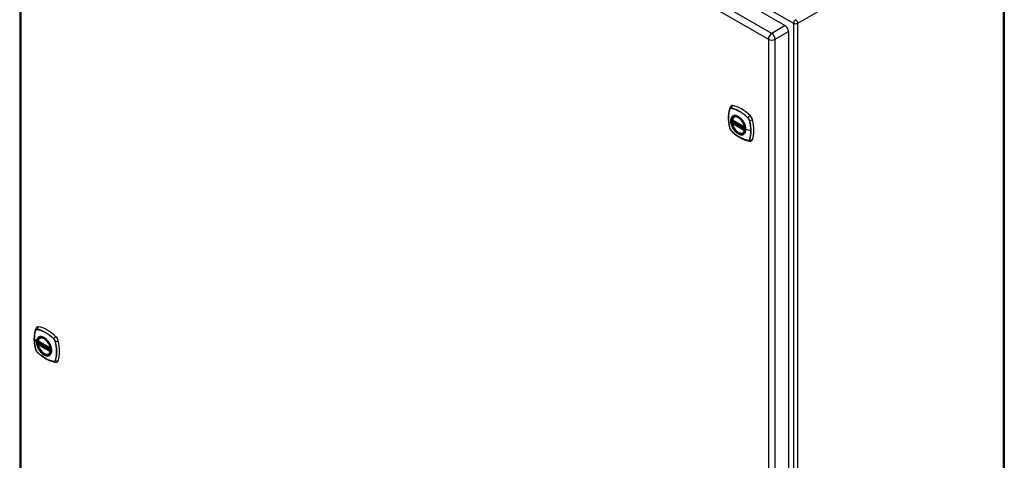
# Model space of a CAD drawing. Header units: inches. Extents: x 12 to 235, y 17 to 143.
# Tile 22 of 25: x 202 to 235, y 95 to 109. Entities that reach past the tile are written whole.
import ezdxf

# ---------------------------------------------------------------- set-up
doc = ezdxf.new("R2010")
doc.units = ezdxf.units.IN
doc.header["$MEASUREMENT"] = 0
doc.layers.add('Visible Edges(ANSI)', color=7, linetype='Continuous', lineweight=25)
doc.layers.add('Visible Tangent Edges(ANSI)', color=7, linetype='Continuous', lineweight=25)

msp = doc.modelspace()

# ---------------------------------------------------------------- linework, layer by layer
at = {"layer": 'Visible Edges(ANSI)'}
for p, q in [((202.839, 123.759), (228.009, 109.227)), ((202.226, 123.367), (202.226, 74.801)), ((235.392, 113.348), (235.392, 64.52)), ((228.123, 109.03), (228.123, 60.464)), ((226.285, 106.155), (226.296, 106.161)), ((226.229, 106.051), (226.643, 105.812)), ((226.229, 105.955), (226.243, 105.963)), ((226.249, 105.975), (226.248, 105.977)), ((226.254, 105.989), (226.295, 106.013)), ((226.598, 105.612), (226.609, 105.619)), ((202.845, 98.608), (203.259, 98.369)), ((202.845, 98.512), (202.859, 98.52)), ((202.864, 98.532), (202.864, 98.534)), ((202.87, 98.546), (202.911, 98.57)), ((202.901, 98.711), (202.912, 98.717)), ((203.214, 98.169), (203.225, 98.175))]:
    msp.add_line(p, q, dxfattribs=at)
at = {"layer": 'Visible Edges(ANSI)', "flags": 128}
for points in [[(226.192, 106.522), (226.184, 106.515), (226.177, 106.508), (226.165, 106.492), (226.155, 106.476), (226.149, 106.46)], [(226.149, 106.46), (226.137, 106.423), (226.126, 106.385), (226.118, 106.346), (226.111, 106.307), (226.105, 106.266), (226.101, 106.225), (226.099, 106.183), (226.098, 106.14), (226.099, 106.097), (226.101, 106.053), (226.105, 106.008), (226.11, 105.963), (226.117, 105.918), (226.125, 105.872), (226.134, 105.826), (226.145, 105.78)], [(226.223, 106.064), (226.228, 106.079), (226.233, 106.093), (226.239, 106.106), (226.246, 106.118), (226.255, 106.129), (226.264, 106.139), (226.274, 106.147), (226.285, 106.155)], [(226.598, 105.612), (226.587, 105.607), (226.575, 105.602), (226.562, 105.599), (226.549, 105.597), (226.535, 105.597), (226.521, 105.598), (226.507, 105.6), (226.493, 105.603), (226.478, 105.608), (226.463, 105.613), (226.449, 105.62), (226.434, 105.629), (226.419, 105.638), (226.405, 105.648), (226.391, 105.659), (226.376, 105.671), (226.363, 105.684), (226.349, 105.698), (226.336, 105.713), (226.323, 105.728), (226.311, 105.744), (226.3, 105.761), (226.289, 105.778), (226.278, 105.795), (226.269, 105.813), (226.26, 105.832), (226.252, 105.85), (226.244, 105.869), (226.238, 105.887), (226.232, 105.906), (226.227, 105.924), (226.223, 105.943)], [(226.243, 105.963), (226.245, 105.965), (226.248, 105.968), (226.249, 105.972), (226.249, 105.975)], [(226.538, 106.075), (226.557, 106.052), (226.575, 106.029), (226.591, 106.004), (226.607, 105.979), (226.621, 105.953), (226.634, 105.926), (226.645, 105.899), (226.655, 105.871)], [(226.145, 105.78), (226.15, 105.766), (226.155, 105.752), (226.161, 105.738), (226.168, 105.725), (226.176, 105.713), (226.184, 105.701), (226.194, 105.689), (226.204, 105.678)], [(226.204, 105.678), (226.239, 105.646), (226.274, 105.615), (226.309, 105.585), (226.345, 105.556), (226.381, 105.529), (226.418, 105.504), (226.455, 105.48), (226.492, 105.458), (226.529, 105.437), (226.567, 105.418), (226.605, 105.401), (226.643, 105.385), (226.68, 105.371), (226.718, 105.359), (226.756, 105.349), (226.794, 105.341)], [(226.794, 105.341), (226.811, 105.339), (226.83, 105.339), (226.85, 105.342), (226.86, 105.344), (226.87, 105.348)], [(202.765, 99.016), (202.753, 98.98), (202.742, 98.942), (202.734, 98.903), (202.727, 98.863), (202.721, 98.823), (202.717, 98.782), (202.715, 98.739), (202.714, 98.697), (202.715, 98.653), (202.717, 98.609), (202.721, 98.565), (202.726, 98.52), (202.733, 98.475), (202.741, 98.429), (202.75, 98.383), (202.761, 98.337)], [(202.808, 99.079), (202.8, 99.072), (202.793, 99.064), (202.781, 99.049), (202.771, 99.032), (202.765, 99.016)], [(202.839, 98.621), (202.844, 98.635), (202.849, 98.649), (202.855, 98.662), (202.862, 98.675), (202.871, 98.686), (202.88, 98.695), (202.89, 98.704), (202.901, 98.711)], [(202.859, 98.52), (202.861, 98.522), (202.864, 98.525), (202.865, 98.529), (202.864, 98.532)], [(203.154, 98.631), (203.173, 98.609), (203.19, 98.586), (203.207, 98.561), (203.223, 98.535), (203.237, 98.509), (203.25, 98.482), (203.261, 98.455), (203.271, 98.428)], [(202.761, 98.337), (202.766, 98.323), (202.771, 98.309), (202.777, 98.295), (202.784, 98.282), (202.792, 98.27), (202.8, 98.258), (202.81, 98.246), (202.82, 98.235)], [(202.82, 98.235), (202.855, 98.203), (202.89, 98.171), (202.925, 98.142), (202.961, 98.113), (202.997, 98.086), (203.034, 98.061), (203.071, 98.037), (203.108, 98.014), (203.145, 97.994), (203.183, 97.975), (203.221, 97.957), (203.259, 97.942), (203.296, 97.928), (203.334, 97.916), (203.372, 97.906), (203.41, 97.898)], [(203.214, 98.169), (203.203, 98.163), (203.191, 98.159), (203.178, 98.156), (203.165, 98.154), (203.151, 98.154), (203.137, 98.154), (203.123, 98.157), (203.109, 98.16), (203.094, 98.165), (203.079, 98.17), (203.065, 98.177), (203.05, 98.185), (203.035, 98.194), (203.021, 98.205), (203.006, 98.216), (202.992, 98.228), (202.979, 98.241), (202.965, 98.255), (202.952, 98.27), (202.939, 98.285), (202.927, 98.301), (202.916, 98.318), (202.905, 98.335), (202.894, 98.352), (202.885, 98.37), (202.876, 98.388), (202.868, 98.407), (202.86, 98.425), (202.854, 98.444), (202.848, 98.463), (202.843, 98.481), (202.839, 98.5)], [(203.41, 97.898), (203.427, 97.896), (203.446, 97.896), (203.466, 97.899), (203.476, 97.901), (203.486, 97.905)]]:
    msp.add_lwpolyline(points, dxfattribs=at)
at = {"layer": 'Visible Edges(ANSI)'}
for centre, start, end in [((226.235, 106.061), 166.5554, 240), ((226.235, 105.945), 120, 190.611), ((226.26, 105.979), 120, 187.8283), ((226.649, 105.822), 240, 282.6344), ((202.851, 98.618), 166.5554, 240), ((202.851, 98.502), 120, 190.611), ((202.876, 98.536), 120, 187.8283), ((203.265, 98.379), 240, 282.6344)]:
    msp.add_arc(centre, 0.0118, start, end, dxfattribs=at)
for centre, major_axis, start_param, end_param in [((228.009, 109.096), (0.08, -0.139), 0.785398, 2.356194), ((226.289, 106.374), (-0.089, 0.153), 5.825423, 6.381985), ((226.54, 105.377), (-0.64, 1.108), 5.170151, 5.825423), ((226.435, 105.879), (0.157, -0.273), 2.363977, 7.060801), ((226.79, 106.085), (0.089, -0.153), 1.113034, 2.028558), ((226.052, 106.221), (-0.64, 1.108), 3.599355, 4.254627), ((226.79, 105.505), (0.089, -0.153), 6.184386, 6.740947), ((202.905, 98.931), (-0.089, 0.153), 5.825423, 6.381985), ((203.156, 97.934), (-0.64, 1.108), 5.170151, 5.825423), ((203.051, 98.436), (0.157, -0.273), 2.363977, 7.060801), ((203.406, 98.642), (0.089, -0.153), 1.113034, 2.028558), ((202.668, 98.778), (-0.64, 1.108), 3.599355, 4.254627), ((203.406, 98.062), (0.089, -0.153), 6.184386, 6.740947)]:
    msp.add_ellipse(centre, major_axis=major_axis, ratio=0.57735, start_param=start_param, end_param=end_param, dxfattribs=at)
for centre, major_axis in [((226.431, 105.877), (-0.16, 0.277)), ((203.047, 98.434), (0.16, -0.277))]:
    msp.add_ellipse(centre, major_axis=major_axis, ratio=0.57735, dxfattribs=at)
at = {"layer": 'Visible Tangent Edges(ANSI)'}
for p, q in [((202.976, 123.922), (228.292, 109.306)), ((227.558, 108.967), (202.387, 123.499)), ((202.274, 123.301), (227.444, 108.769)), ((202.274, 74.735), (202.274, 123.301)), ((228.432, 109.306), (235.363, 113.308)), ((235.363, 64.48), (235.363, 113.308)), ((228.009, 109.227), (227.558, 108.967)), ((228.292, 109.306), (228.292, 60.478)), ((228.432, 60.478), (228.432, 109.306)), ((227.671, 108.769), (228.123, 109.03)), ((227.444, 108.769), (227.444, 60.203)), ((227.671, 60.203), (227.671, 108.769)), ((226.149, 106.415), (226.149, 106.415)), ((226.201, 106.445), (226.201, 106.445)), ((226.64, 105.817), (226.227, 106.056)), ((226.227, 105.94), (226.64, 105.701)), ((226.235, 105.955), (226.246, 105.961)), ((226.649, 105.716), (226.235, 105.955)), ((226.246, 105.961), (226.656, 105.725)), ((226.657, 105.741), (226.255, 105.974)), ((226.26, 105.989), (226.298, 106.011)), ((226.657, 105.759), (226.26, 105.989)), ((226.755, 106.125), (226.756, 106.124)), ((226.807, 106.035), (226.807, 106.034)), ((226.149, 105.774), (226.149, 105.774)), ((226.201, 105.684), (226.201, 105.685)), ((226.656, 105.72), (226.649, 105.716)), ((226.853, 105.688), (226.683, 105.731)), ((226.756, 105.364), (226.755, 105.364)), ((226.807, 105.394), (226.807, 105.394)), ((202.765, 98.971), (202.765, 98.972)), ((202.817, 99.002), (202.817, 99.001)), ((202.719, 98.678), (202.794, 98.579)), ((203.256, 98.374), (202.843, 98.613)), ((202.851, 98.511), (202.862, 98.518)), ((203.265, 98.273), (202.851, 98.511)), ((202.862, 98.518), (203.272, 98.281)), ((203.273, 98.298), (202.87, 98.531)), ((202.876, 98.545), (202.914, 98.568)), ((203.273, 98.316), (202.876, 98.545)), ((203.371, 98.681), (203.372, 98.681)), ((203.423, 98.592), (203.423, 98.591)), ((202.765, 98.331), (202.765, 98.331)), ((202.817, 98.241), (202.817, 98.241)), ((202.843, 98.497), (203.256, 98.258)), ((203.272, 98.276), (203.265, 98.273)), ((203.372, 97.921), (203.371, 97.921)), ((203.423, 97.951), (203.423, 97.951))]:
    msp.add_line(p, q, dxfattribs=at)
at = {"layer": 'Visible Tangent Edges(ANSI)', "flags": 128}
for points in [[(226.148, 106.417), (226.141, 106.395), (226.134, 106.373), (226.128, 106.35), (226.123, 106.326), (226.118, 106.302), (226.114, 106.278), (226.11, 106.253), (226.107, 106.227), (226.105, 106.201), (226.104, 106.175), (226.103, 106.148), (226.102, 106.121), (226.103, 106.094), (226.104, 106.066), (226.105, 106.038), (226.107, 106.01), (226.11, 105.981), (226.114, 105.952), (226.118, 105.923), (226.123, 105.894), (226.128, 105.864), (226.134, 105.835), (226.141, 105.805), (226.148, 105.775)], [(226.149, 105.774), (226.142, 105.804), (226.135, 105.834), (226.129, 105.864), (226.123, 105.893), (226.119, 105.923), (226.114, 105.952), (226.111, 105.981), (226.108, 106.009), (226.106, 106.038), (226.104, 106.066), (226.103, 106.093), (226.103, 106.121), (226.103, 106.147), (226.104, 106.174), (226.106, 106.2), (226.108, 106.226), (226.111, 106.251), (226.114, 106.276), (226.119, 106.301), (226.123, 106.325), (226.129, 106.348), (226.135, 106.371), (226.142, 106.393), (226.149, 106.415)], [(226.201, 106.447), (226.198, 106.448), (226.195, 106.448), (226.192, 106.448), (226.189, 106.448), (226.186, 106.448), (226.183, 106.448), (226.181, 106.447), (226.178, 106.447), (226.175, 106.446), (226.173, 106.445), (226.171, 106.444), (226.168, 106.443), (226.166, 106.441), (226.164, 106.44), (226.162, 106.438), (226.16, 106.436), (226.158, 106.434), (226.156, 106.432), (226.155, 106.43), (226.153, 106.427), (226.152, 106.425), (226.15, 106.422), (226.149, 106.42), (226.148, 106.417)], [(226.149, 106.415), (226.15, 106.418), (226.151, 106.42), (226.152, 106.423), (226.154, 106.425), (226.155, 106.428), (226.157, 106.43), (226.159, 106.432), (226.161, 106.434), (226.163, 106.436), (226.165, 106.437), (226.167, 106.439), (226.169, 106.44), (226.171, 106.441), (226.173, 106.442), (226.176, 106.443), (226.178, 106.444), (226.181, 106.445), (226.184, 106.445), (226.186, 106.445), (226.189, 106.446), (226.192, 106.446), (226.195, 106.445), (226.198, 106.445), (226.201, 106.445)], [(226.236, 106.175), (226.227, 106.167), (226.219, 106.158), (226.211, 106.148), (226.204, 106.137), (226.198, 106.125), (226.193, 106.113), (226.188, 106.099), (226.185, 106.085), (226.182, 106.07), (226.18, 106.055), (226.178, 106.039), (226.178, 106.022), (226.178, 106.005), (226.18, 105.988), (226.182, 105.97), (226.185, 105.952), (226.188, 105.933), (226.193, 105.915), (226.198, 105.896), (226.204, 105.877), (226.211, 105.858), (226.219, 105.84), (226.227, 105.821), (226.236, 105.803)], [(226.68, 105.733), (226.674, 105.675), (226.657, 105.626), (226.63, 105.589), (226.593, 105.565), (226.549, 105.556), (226.5, 105.561), (226.447, 105.581), (226.394, 105.614), (226.342, 105.66), (226.294, 105.715), (226.253, 105.778), (226.22, 105.845), (226.197, 105.914), (226.184, 105.981), (226.183, 106.044), (226.193, 106.099), (226.214, 106.143), (226.244, 106.176), (226.284, 106.194), (226.33, 106.198), (226.381, 106.187), (226.434, 106.162), (226.488, 106.124), (226.538, 106.075)], [(226.757, 106.126), (226.734, 106.147), (226.712, 106.168), (226.689, 106.188), (226.666, 106.208), (226.643, 106.227), (226.619, 106.245), (226.596, 106.262), (226.572, 106.279), (226.549, 106.295), (226.525, 106.311), (226.502, 106.326), (226.478, 106.339), (226.455, 106.353), (226.431, 106.365), (226.407, 106.377), (226.384, 106.388), (226.361, 106.398), (226.337, 106.407), (226.314, 106.416), (226.291, 106.424), (226.268, 106.431), (226.246, 106.437), (226.223, 106.442), (226.201, 106.447)], [(226.201, 106.445), (226.223, 106.44), (226.246, 106.435), (226.268, 106.429), (226.291, 106.422), (226.314, 106.414), (226.337, 106.406), (226.36, 106.396), (226.384, 106.386), (226.407, 106.375), (226.431, 106.364), (226.454, 106.351), (226.478, 106.338), (226.501, 106.324), (226.525, 106.31), (226.548, 106.294), (226.572, 106.278), (226.595, 106.261), (226.618, 106.243), (226.642, 106.225), (226.665, 106.206), (226.688, 106.187), (226.71, 106.167), (226.733, 106.146), (226.755, 106.125)], [(226.269, 106.194), (226.268, 106.193), (226.266, 106.193), (226.265, 106.192), (226.263, 106.191), (226.262, 106.191), (226.26, 106.19), (226.259, 106.189), (226.257, 106.189), (226.256, 106.188), (226.254, 106.187), (226.253, 106.186), (226.252, 106.185), (226.25, 106.185), (226.249, 106.184), (226.248, 106.183), (226.246, 106.182), (226.245, 106.181), (226.244, 106.18), (226.242, 106.179), (226.241, 106.178), (226.24, 106.178), (226.238, 106.177), (226.237, 106.176), (226.236, 106.175)], [(226.591, 106.008), (226.58, 106.025), (226.568, 106.041), (226.555, 106.057), (226.542, 106.073), (226.529, 106.087), (226.516, 106.101), (226.502, 106.115), (226.488, 106.127), (226.474, 106.139), (226.459, 106.149), (226.445, 106.159), (226.43, 106.168), (226.416, 106.176), (226.401, 106.183), (226.387, 106.189), (226.372, 106.194), (226.358, 106.198), (226.344, 106.2), (226.331, 106.202), (226.318, 106.202), (226.305, 106.202), (226.292, 106.2), (226.281, 106.198), (226.269, 106.194)], [(226.236, 105.803), (226.237, 105.8), (226.238, 105.798), (226.24, 105.796), (226.241, 105.793), (226.242, 105.791), (226.244, 105.788), (226.245, 105.786), (226.246, 105.783), (226.248, 105.781), (226.249, 105.779), (226.25, 105.776), (226.252, 105.774), (226.253, 105.771), (226.254, 105.769), (226.256, 105.767), (226.257, 105.764), (226.259, 105.762), (226.26, 105.759), (226.262, 105.757), (226.263, 105.755), (226.265, 105.752), (226.266, 105.75), (226.268, 105.748), (226.269, 105.745)], [(226.243, 105.963), (226.243, 105.963), (226.243, 105.963), (226.243, 105.963), (226.243, 105.963), (226.243, 105.963), (226.243, 105.963), (226.243, 105.963), (226.243, 105.963), (226.243, 105.963), (226.243, 105.963), (226.243, 105.963), (226.243, 105.963), (226.243, 105.963), (226.243, 105.963), (226.243, 105.963), (226.243, 105.963), (226.243, 105.963), (226.243, 105.963), (226.243, 105.963), (226.243, 105.963), (226.243, 105.963), (226.243, 105.963), (226.243, 105.963), (226.243, 105.963)], [(226.243, 105.963), (226.243, 105.963), (226.243, 105.963), (226.243, 105.963), (226.243, 105.963), (226.243, 105.963), (226.243, 105.963), (226.243, 105.963), (226.243, 105.963), (226.243, 105.963), (226.243, 105.963), (226.243, 105.963), (226.243, 105.963), (226.243, 105.963), (226.243, 105.962), (226.243, 105.962), (226.243, 105.962), (226.244, 105.962), (226.244, 105.962), (226.244, 105.962), (226.244, 105.962), (226.244, 105.962), (226.244, 105.962), (226.245, 105.962), (226.245, 105.962)], [(226.245, 105.962), (226.245, 105.962), (226.245, 105.962), (226.245, 105.962), (226.245, 105.962), (226.245, 105.962), (226.245, 105.962), (226.245, 105.962), (226.245, 105.962), (226.245, 105.962), (226.245, 105.962), (226.245, 105.962), (226.246, 105.962), (226.246, 105.962), (226.246, 105.962), (226.246, 105.962), (226.246, 105.961), (226.246, 105.961), (226.246, 105.961), (226.246, 105.961), (226.246, 105.961), (226.246, 105.961), (226.246, 105.961), (226.246, 105.961), (226.246, 105.961)], [(226.249, 105.976), (226.249, 105.976), (226.249, 105.976), (226.249, 105.976), (226.248, 105.976), (226.248, 105.976), (226.248, 105.976), (226.248, 105.976), (226.248, 105.976), (226.248, 105.976), (226.248, 105.976), (226.248, 105.976), (226.248, 105.976), (226.248, 105.976), (226.248, 105.975), (226.248, 105.975), (226.248, 105.975), (226.248, 105.975), (226.248, 105.975), (226.248, 105.975), (226.248, 105.975), (226.248, 105.975), (226.248, 105.975), (226.248, 105.975), (226.249, 105.975)], [(226.252, 105.976), (226.251, 105.976), (226.251, 105.976), (226.251, 105.976), (226.251, 105.976), (226.251, 105.976), (226.251, 105.976), (226.25, 105.976), (226.25, 105.976), (226.25, 105.976), (226.25, 105.976), (226.25, 105.976), (226.25, 105.976), (226.249, 105.976), (226.249, 105.976), (226.249, 105.976), (226.249, 105.976), (226.249, 105.976), (226.249, 105.976), (226.249, 105.976), (226.249, 105.976), (226.249, 105.976), (226.249, 105.976), (226.249, 105.976), (226.249, 105.976)], [(226.255, 105.974), (226.254, 105.974), (226.254, 105.974), (226.254, 105.974), (226.254, 105.974), (226.254, 105.974), (226.254, 105.974), (226.254, 105.975), (226.254, 105.975), (226.253, 105.975), (226.253, 105.975), (226.253, 105.975), (226.253, 105.975), (226.253, 105.975), (226.253, 105.975), (226.253, 105.975), (226.253, 105.975), (226.252, 105.975), (226.252, 105.975), (226.252, 105.975), (226.252, 105.975), (226.252, 105.975), (226.252, 105.975), (226.252, 105.976), (226.252, 105.976)], [(226.624, 105.95), (226.623, 105.953), (226.622, 105.955), (226.62, 105.958), (226.619, 105.96), (226.618, 105.963), (226.616, 105.965), (226.615, 105.968), (226.614, 105.97), (226.612, 105.972), (226.611, 105.975), (226.61, 105.977), (226.608, 105.98), (226.607, 105.982), (226.606, 105.984), (226.604, 105.987), (226.603, 105.989), (226.601, 105.992), (226.6, 105.994), (226.598, 105.996), (226.597, 105.999), (226.595, 106.001), (226.594, 106.003), (226.592, 106.006), (226.591, 106.008)], [(226.683, 105.731), (226.683, 105.74), (226.682, 105.748), (226.682, 105.757), (226.681, 105.766), (226.68, 105.774), (226.679, 105.783), (226.677, 105.793), (226.676, 105.802), (226.674, 105.811), (226.672, 105.82), (226.67, 105.829), (226.668, 105.839), (226.665, 105.848), (226.662, 105.857), (226.659, 105.867), (226.656, 105.876), (226.653, 105.885), (226.649, 105.895), (226.645, 105.904), (226.641, 105.913), (226.637, 105.923), (226.633, 105.932), (226.629, 105.941), (226.624, 105.95)], [(226.655, 105.871), (226.657, 105.865), (226.659, 105.859), (226.661, 105.853), (226.663, 105.847), (226.664, 105.841), (226.666, 105.836), (226.667, 105.83), (226.669, 105.824), (226.67, 105.818), (226.671, 105.812), (226.673, 105.806), (226.674, 105.8), (226.675, 105.795), (226.675, 105.789), (226.676, 105.783), (226.677, 105.777), (226.678, 105.772), (226.678, 105.766), (226.679, 105.761), (226.679, 105.755), (226.679, 105.75), (226.68, 105.744), (226.68, 105.739), (226.68, 105.733)], [(226.756, 106.124), (226.759, 106.121), (226.761, 106.118), (226.764, 106.115), (226.767, 106.112), (226.77, 106.108), (226.773, 106.105), (226.775, 106.102), (226.778, 106.098), (226.78, 106.094), (226.783, 106.091), (226.785, 106.087), (226.787, 106.083), (226.79, 106.079), (226.792, 106.075), (226.794, 106.071), (226.796, 106.067), (226.797, 106.063), (226.799, 106.059), (226.801, 106.055), (226.802, 106.051), (226.804, 106.047), (226.805, 106.043), (226.806, 106.039), (226.807, 106.035)], [(226.809, 106.035), (226.808, 106.039), (226.807, 106.043), (226.806, 106.047), (226.804, 106.051), (226.803, 106.056), (226.801, 106.06), (226.799, 106.064), (226.798, 106.068), (226.796, 106.072), (226.794, 106.076), (226.791, 106.08), (226.789, 106.084), (226.787, 106.088), (226.785, 106.092), (226.782, 106.096), (226.779, 106.099), (226.777, 106.103), (226.774, 106.107), (226.771, 106.11), (226.769, 106.113), (226.766, 106.117), (226.763, 106.12), (226.76, 106.123), (226.757, 106.126)], [(226.807, 106.034), (226.811, 106.019), (226.815, 106.004), (226.818, 105.989), (226.821, 105.975), (226.824, 105.96), (226.827, 105.945), (226.83, 105.93), (226.833, 105.915), (226.835, 105.901), (226.838, 105.886), (226.84, 105.871), (226.842, 105.857), (226.844, 105.842), (226.845, 105.828), (226.847, 105.813), (226.848, 105.799), (226.849, 105.785), (226.851, 105.771), (226.851, 105.757), (226.852, 105.743), (226.853, 105.729), (226.853, 105.715), (226.853, 105.701), (226.853, 105.688)], [(226.809, 105.393), (226.817, 105.415), (226.823, 105.437), (226.829, 105.46), (226.835, 105.483), (226.839, 105.507), (226.843, 105.532), (226.847, 105.557), (226.85, 105.582), (226.852, 105.608), (226.854, 105.634), (226.855, 105.661), (226.855, 105.688), (226.855, 105.715), (226.854, 105.743), (226.852, 105.771), (226.85, 105.799), (226.847, 105.828), (226.843, 105.857), (226.839, 105.886), (226.834, 105.916), (226.829, 105.945), (226.823, 105.975), (226.817, 106.005), (226.809, 106.035)], [(226.148, 105.775), (226.149, 105.771), (226.15, 105.766), (226.152, 105.762), (226.153, 105.758), (226.155, 105.754), (226.156, 105.75), (226.158, 105.746), (226.16, 105.742), (226.162, 105.738), (226.164, 105.734), (226.166, 105.73), (226.168, 105.726), (226.171, 105.722), (226.173, 105.718), (226.175, 105.714), (226.178, 105.71), (226.181, 105.707), (226.183, 105.703), (226.186, 105.7), (226.189, 105.696), (226.192, 105.693), (226.195, 105.69), (226.198, 105.686), (226.201, 105.683)], [(226.201, 105.685), (226.198, 105.687), (226.195, 105.691), (226.192, 105.694), (226.189, 105.697), (226.186, 105.7), (226.184, 105.704), (226.181, 105.707), (226.178, 105.711), (226.176, 105.715), (226.173, 105.718), (226.171, 105.722), (226.169, 105.726), (226.167, 105.73), (226.165, 105.734), (226.163, 105.738), (226.161, 105.742), (226.159, 105.746), (226.157, 105.75), (226.155, 105.754), (226.154, 105.758), (226.152, 105.762), (226.151, 105.766), (226.15, 105.77), (226.149, 105.774)], [(226.755, 105.364), (226.733, 105.369), (226.71, 105.374), (226.688, 105.38), (226.665, 105.387), (226.642, 105.395), (226.619, 105.403), (226.596, 105.412), (226.572, 105.423), (226.549, 105.433), (226.526, 105.445), (226.502, 105.458), (226.479, 105.471), (226.455, 105.485), (226.432, 105.499), (226.408, 105.515), (226.385, 105.531), (226.361, 105.548), (226.338, 105.565), (226.315, 105.584), (226.291, 105.602), (226.269, 105.622), (226.246, 105.642), (226.223, 105.663), (226.201, 105.684)], [(226.201, 105.683), (226.223, 105.662), (226.246, 105.641), (226.269, 105.621), (226.292, 105.602), (226.315, 105.583), (226.338, 105.565), (226.361, 105.547), (226.385, 105.53), (226.408, 105.514), (226.432, 105.499), (226.456, 105.484), (226.479, 105.47), (226.503, 105.457), (226.526, 105.444), (226.55, 105.433), (226.573, 105.422), (226.596, 105.411), (226.62, 105.402), (226.643, 105.393), (226.666, 105.386), (226.689, 105.379), (226.712, 105.372), (226.734, 105.367), (226.757, 105.363)], [(226.269, 105.745), (226.281, 105.728), (226.293, 105.712), (226.305, 105.696), (226.318, 105.681), (226.331, 105.666), (226.345, 105.652), (226.359, 105.639), (226.373, 105.626), (226.387, 105.615), (226.401, 105.604), (226.416, 105.594), (226.43, 105.585), (226.445, 105.577), (226.459, 105.571), (226.474, 105.565), (226.488, 105.56), (226.502, 105.556), (226.516, 105.553), (226.529, 105.552), (226.543, 105.551), (226.555, 105.552), (226.568, 105.553), (226.58, 105.556), (226.591, 105.56)], [(226.591, 105.56), (226.592, 105.56), (226.594, 105.561), (226.595, 105.561), (226.597, 105.562), (226.598, 105.563), (226.6, 105.563), (226.601, 105.564), (226.603, 105.565), (226.604, 105.565), (226.605, 105.566), (226.607, 105.567), (226.608, 105.568), (226.61, 105.569), (226.611, 105.569), (226.612, 105.57), (226.614, 105.571), (226.615, 105.572), (226.616, 105.573), (226.618, 105.574), (226.619, 105.575), (226.62, 105.576), (226.622, 105.577), (226.623, 105.578), (226.624, 105.579)], [(226.624, 105.579), (226.629, 105.583), (226.633, 105.587), (226.637, 105.591), (226.642, 105.596), (226.645, 105.601), (226.649, 105.606), (226.653, 105.611), (226.656, 105.617), (226.659, 105.622), (226.662, 105.628), (226.665, 105.635), (226.668, 105.641), (226.67, 105.647), (226.672, 105.654), (226.674, 105.661), (226.676, 105.668), (226.677, 105.676), (226.679, 105.683), (226.68, 105.691), (226.681, 105.699), (226.682, 105.707), (226.682, 105.715), (226.683, 105.723), (226.683, 105.731)], [(226.853, 105.688), (226.853, 105.674), (226.853, 105.661), (226.853, 105.648), (226.852, 105.634), (226.851, 105.621), (226.851, 105.608), (226.85, 105.595), (226.848, 105.582), (226.847, 105.57), (226.845, 105.557), (226.844, 105.545), (226.842, 105.532), (226.84, 105.52), (226.838, 105.508), (226.835, 105.496), (226.833, 105.484), (226.83, 105.472), (226.827, 105.461), (226.824, 105.449), (226.821, 105.438), (226.818, 105.427), (226.815, 105.416), (226.811, 105.405), (226.807, 105.394)], [(226.807, 105.394), (226.806, 105.391), (226.805, 105.388), (226.804, 105.386), (226.802, 105.383), (226.801, 105.381), (226.799, 105.379), (226.797, 105.377), (226.796, 105.375), (226.794, 105.373), (226.792, 105.372), (226.79, 105.37), (226.787, 105.369), (226.785, 105.368), (226.783, 105.366), (226.78, 105.366), (226.778, 105.365), (226.775, 105.364), (226.773, 105.364), (226.77, 105.363), (226.767, 105.363), (226.764, 105.363), (226.761, 105.363), (226.759, 105.364), (226.756, 105.364)], [(226.757, 105.363), (226.76, 105.362), (226.763, 105.362), (226.766, 105.362), (226.769, 105.361), (226.771, 105.362), (226.774, 105.362), (226.777, 105.362), (226.779, 105.363), (226.782, 105.364), (226.785, 105.365), (226.787, 105.366), (226.789, 105.367), (226.791, 105.368), (226.794, 105.37), (226.796, 105.372), (226.798, 105.373), (226.799, 105.375), (226.801, 105.378), (226.803, 105.38), (226.804, 105.382), (226.806, 105.385), (226.807, 105.387), (226.808, 105.39), (226.809, 105.393)], [(202.764, 98.973), (202.757, 98.952), (202.75, 98.929), (202.744, 98.907), (202.739, 98.883), (202.734, 98.859), (202.73, 98.835), (202.726, 98.81), (202.723, 98.784), (202.721, 98.758), (202.72, 98.732), (202.719, 98.705), (202.718, 98.678), (202.719, 98.651), (202.72, 98.623), (202.721, 98.595), (202.723, 98.567), (202.726, 98.538), (202.73, 98.509), (202.734, 98.48), (202.739, 98.451), (202.744, 98.421), (202.75, 98.391), (202.757, 98.362), (202.764, 98.332)], [(202.719, 98.678), (202.719, 98.691), (202.719, 98.705), (202.719, 98.718), (202.72, 98.731), (202.721, 98.745), (202.722, 98.758), (202.723, 98.77), (202.724, 98.783), (202.725, 98.796), (202.727, 98.809), (202.728, 98.821), (202.73, 98.833), (202.732, 98.846), (202.735, 98.858), (202.737, 98.87), (202.739, 98.882), (202.742, 98.893), (202.745, 98.905), (202.748, 98.916), (202.751, 98.928), (202.754, 98.939), (202.758, 98.95), (202.761, 98.961), (202.765, 98.971)], [(202.817, 99.004), (202.814, 99.004), (202.811, 99.005), (202.808, 99.005), (202.805, 99.005), (202.802, 99.005), (202.799, 99.004), (202.797, 99.004), (202.794, 99.003), (202.791, 99.003), (202.789, 99.002), (202.787, 99.001), (202.784, 98.999), (202.782, 98.998), (202.78, 98.996), (202.778, 98.995), (202.776, 98.993), (202.774, 98.991), (202.772, 98.989), (202.771, 98.987), (202.769, 98.984), (202.768, 98.982), (202.766, 98.979), (202.765, 98.976), (202.764, 98.973)], [(202.765, 98.972), (202.766, 98.974), (202.767, 98.977), (202.768, 98.98), (202.77, 98.982), (202.771, 98.984), (202.773, 98.987), (202.775, 98.989), (202.777, 98.991), (202.778, 98.992), (202.78, 98.994), (202.783, 98.996), (202.785, 98.997), (202.787, 98.998), (202.789, 98.999), (202.792, 99), (202.794, 99.001), (202.797, 99.001), (202.8, 99.002), (202.802, 99.002), (202.805, 99.002), (202.808, 99.002), (202.811, 99.002), (202.814, 99.002), (202.817, 99.002)], [(203.373, 98.683), (203.35, 98.704), (203.328, 98.725), (203.305, 98.745), (203.282, 98.765), (203.258, 98.783), (203.235, 98.802), (203.212, 98.819), (203.188, 98.836), (203.165, 98.852), (203.141, 98.868), (203.118, 98.882), (203.094, 98.896), (203.07, 98.909), (203.047, 98.922), (203.023, 98.934), (203, 98.945), (202.977, 98.955), (202.953, 98.964), (202.93, 98.973), (202.907, 98.981), (202.884, 98.988), (202.862, 98.994), (202.839, 98.999), (202.817, 99.004)], [(202.817, 99.001), (202.839, 98.997), (202.862, 98.992), (202.884, 98.986), (202.907, 98.979), (202.93, 98.971), (202.953, 98.962), (202.976, 98.953), (203, 98.943), (203.023, 98.932), (203.047, 98.921), (203.07, 98.908), (203.094, 98.895), (203.117, 98.881), (203.141, 98.866), (203.164, 98.851), (203.188, 98.835), (203.211, 98.818), (203.234, 98.8), (203.258, 98.782), (203.281, 98.763), (203.304, 98.744), (203.326, 98.723), (203.349, 98.703), (203.371, 98.681)], [(202.765, 98.331), (202.761, 98.346), (202.757, 98.361), (202.754, 98.376), (202.751, 98.391), (202.748, 98.406), (202.745, 98.421), (202.742, 98.436), (202.739, 98.45), (202.737, 98.465), (202.735, 98.48), (202.732, 98.494), (202.73, 98.509), (202.729, 98.523), (202.727, 98.538), (202.725, 98.552), (202.724, 98.566), (202.723, 98.581), (202.722, 98.595), (202.721, 98.609), (202.72, 98.623), (202.719, 98.637), (202.719, 98.651), (202.719, 98.664), (202.719, 98.678)], [(202.852, 98.731), (202.847, 98.727), (202.843, 98.723), (202.839, 98.719), (202.835, 98.714), (202.831, 98.709), (202.827, 98.704), (202.824, 98.699), (202.82, 98.694), (202.817, 98.688), (202.814, 98.682), (202.811, 98.676), (202.809, 98.669), (202.806, 98.663), (202.804, 98.656), (202.802, 98.649), (202.801, 98.642), (202.799, 98.635), (202.798, 98.627), (202.797, 98.62), (202.796, 98.612), (202.795, 98.604), (202.794, 98.596), (202.794, 98.588), (202.794, 98.579)], [(202.794, 98.579), (202.794, 98.571), (202.794, 98.562), (202.795, 98.554), (202.796, 98.545), (202.797, 98.536), (202.798, 98.527), (202.799, 98.518), (202.801, 98.509), (202.802, 98.5), (202.804, 98.49), (202.806, 98.481), (202.809, 98.472), (202.811, 98.462), (202.814, 98.453), (202.817, 98.444), (202.82, 98.434), (202.824, 98.425), (202.827, 98.415), (202.831, 98.406), (202.835, 98.397), (202.839, 98.387), (202.843, 98.378), (202.847, 98.369), (202.852, 98.36)], [(202.798, 98.578), (202.799, 98.601), (202.801, 98.624), (202.806, 98.645), (202.812, 98.665), (202.819, 98.682), (202.829, 98.699), (202.839, 98.713), (202.852, 98.726), (202.865, 98.736), (202.88, 98.744), (202.896, 98.75), (202.914, 98.754), (202.932, 98.755), (202.951, 98.755), (202.97, 98.752), (202.991, 98.746), (203.011, 98.739), (203.032, 98.729), (203.053, 98.718), (203.074, 98.704), (203.094, 98.688), (203.115, 98.671), (203.135, 98.652), (203.154, 98.632)], [(203.271, 98.428), (203.285, 98.38), (203.293, 98.333), (203.296, 98.289), (203.293, 98.248), (203.284, 98.211), (203.271, 98.179), (203.252, 98.152), (203.229, 98.132), (203.201, 98.119), (203.171, 98.113), (203.137, 98.114), (203.102, 98.122), (203.065, 98.137), (203.028, 98.158), (202.991, 98.186), (202.955, 98.219), (202.922, 98.257), (202.891, 98.299), (202.864, 98.344), (202.841, 98.391), (202.822, 98.439), (202.809, 98.487), (202.8, 98.533), (202.798, 98.578)], [(202.885, 98.751), (202.884, 98.75), (202.882, 98.749), (202.881, 98.749), (202.879, 98.748), (202.878, 98.747), (202.876, 98.747), (202.875, 98.746), (202.873, 98.745), (202.872, 98.745), (202.87, 98.744), (202.869, 98.743), (202.868, 98.742), (202.866, 98.742), (202.865, 98.741), (202.864, 98.74), (202.862, 98.739), (202.861, 98.738), (202.86, 98.737), (202.858, 98.736), (202.857, 98.735), (202.856, 98.734), (202.854, 98.733), (202.853, 98.732), (202.852, 98.731)], [(202.859, 98.52), (202.859, 98.52), (202.859, 98.52), (202.859, 98.52), (202.859, 98.52), (202.859, 98.52), (202.859, 98.52), (202.859, 98.52), (202.859, 98.52), (202.859, 98.52), (202.859, 98.52), (202.859, 98.52), (202.859, 98.52), (202.859, 98.52), (202.859, 98.52), (202.859, 98.52), (202.859, 98.52), (202.859, 98.52), (202.859, 98.52), (202.859, 98.52), (202.859, 98.52), (202.859, 98.52), (202.859, 98.52), (202.859, 98.52), (202.859, 98.52)], [(202.859, 98.52), (202.859, 98.52), (202.859, 98.52), (202.859, 98.52), (202.859, 98.52), (202.859, 98.52), (202.859, 98.52), (202.859, 98.52), (202.859, 98.52), (202.859, 98.52), (202.859, 98.52), (202.859, 98.519), (202.859, 98.519), (202.859, 98.519), (202.859, 98.519), (202.859, 98.519), (202.859, 98.519), (202.86, 98.519), (202.86, 98.519), (202.86, 98.519), (202.86, 98.519), (202.86, 98.519), (202.86, 98.519), (202.861, 98.519), (202.861, 98.519)], [(202.861, 98.519), (202.861, 98.519), (202.861, 98.519), (202.861, 98.519), (202.861, 98.519), (202.861, 98.519), (202.861, 98.519), (202.861, 98.519), (202.861, 98.519), (202.861, 98.519), (202.861, 98.518), (202.861, 98.518), (202.862, 98.518), (202.862, 98.518), (202.862, 98.518), (202.862, 98.518), (202.862, 98.518), (202.862, 98.518), (202.862, 98.518), (202.862, 98.518), (202.862, 98.518), (202.862, 98.518), (202.862, 98.518), (202.862, 98.518), (202.862, 98.518)], [(202.865, 98.533), (202.865, 98.533), (202.865, 98.533), (202.864, 98.533), (202.864, 98.533), (202.864, 98.533), (202.864, 98.533), (202.864, 98.533), (202.864, 98.533), (202.864, 98.533), (202.864, 98.533), (202.864, 98.532), (202.864, 98.532), (202.864, 98.532), (202.864, 98.532), (202.864, 98.532), (202.864, 98.532), (202.864, 98.532), (202.864, 98.532), (202.864, 98.532), (202.864, 98.532), (202.864, 98.532), (202.864, 98.532), (202.864, 98.532), (202.864, 98.532)], [(202.868, 98.532), (202.867, 98.532), (202.867, 98.533), (202.867, 98.533), (202.867, 98.533), (202.867, 98.533), (202.866, 98.533), (202.866, 98.533), (202.866, 98.533), (202.866, 98.533), (202.866, 98.533), (202.866, 98.533), (202.866, 98.533), (202.865, 98.533), (202.865, 98.533), (202.865, 98.533), (202.865, 98.533), (202.865, 98.533), (202.865, 98.533), (202.865, 98.533), (202.865, 98.533), (202.865, 98.533), (202.865, 98.533), (202.865, 98.533), (202.865, 98.533)], [(202.87, 98.531), (202.87, 98.531), (202.87, 98.531), (202.87, 98.531), (202.87, 98.531), (202.87, 98.531), (202.87, 98.531), (202.87, 98.531), (202.87, 98.531), (202.869, 98.532), (202.869, 98.532), (202.869, 98.532), (202.869, 98.532), (202.869, 98.532), (202.869, 98.532), (202.869, 98.532), (202.869, 98.532), (202.868, 98.532), (202.868, 98.532), (202.868, 98.532), (202.868, 98.532), (202.868, 98.532), (202.868, 98.532), (202.868, 98.532), (202.868, 98.532)], [(203.207, 98.565), (203.196, 98.582), (203.184, 98.598), (203.171, 98.614), (203.158, 98.629), (203.145, 98.644), (203.132, 98.658), (203.118, 98.671), (203.104, 98.684), (203.09, 98.696), (203.075, 98.706), (203.061, 98.716), (203.046, 98.725), (203.032, 98.733), (203.017, 98.74), (203.003, 98.746), (202.988, 98.751), (202.974, 98.754), (202.961, 98.757), (202.947, 98.759), (202.934, 98.759), (202.921, 98.759), (202.908, 98.757), (202.897, 98.754), (202.885, 98.751)], [(203.24, 98.507), (203.239, 98.51), (203.238, 98.512), (203.236, 98.515), (203.235, 98.517), (203.234, 98.519), (203.232, 98.522), (203.231, 98.524), (203.23, 98.527), (203.228, 98.529), (203.227, 98.532), (203.226, 98.534), (203.224, 98.536), (203.223, 98.539), (203.221, 98.541), (203.22, 98.544), (203.219, 98.546), (203.217, 98.548), (203.216, 98.551), (203.214, 98.553), (203.213, 98.555), (203.211, 98.558), (203.21, 98.56), (203.208, 98.562), (203.207, 98.565)], [(203.24, 98.136), (203.249, 98.144), (203.257, 98.153), (203.265, 98.163), (203.272, 98.173), (203.278, 98.185), (203.284, 98.198), (203.288, 98.211), (203.292, 98.225), (203.295, 98.24), (203.297, 98.255), (203.298, 98.271), (203.299, 98.288), (203.298, 98.305), (203.297, 98.323), (203.295, 98.34), (203.292, 98.358), (203.288, 98.377), (203.283, 98.396), (203.278, 98.414), (203.272, 98.433), (203.265, 98.452), (203.257, 98.47), (203.249, 98.489), (203.24, 98.507)], [(203.372, 98.681), (203.374, 98.678), (203.377, 98.675), (203.38, 98.672), (203.383, 98.669), (203.386, 98.665), (203.389, 98.662), (203.391, 98.658), (203.394, 98.655), (203.396, 98.651), (203.399, 98.647), (203.401, 98.644), (203.403, 98.64), (203.405, 98.636), (203.408, 98.632), (203.41, 98.628), (203.412, 98.624), (203.413, 98.62), (203.415, 98.616), (203.417, 98.612), (203.418, 98.608), (203.42, 98.604), (203.421, 98.6), (203.422, 98.596), (203.423, 98.592)], [(203.425, 98.592), (203.424, 98.596), (203.423, 98.6), (203.422, 98.604), (203.42, 98.608), (203.419, 98.612), (203.417, 98.617), (203.415, 98.621), (203.414, 98.625), (203.412, 98.629), (203.41, 98.633), (203.407, 98.637), (203.405, 98.641), (203.403, 98.645), (203.401, 98.649), (203.398, 98.652), (203.395, 98.656), (203.393, 98.66), (203.39, 98.663), (203.387, 98.667), (203.385, 98.67), (203.382, 98.674), (203.379, 98.677), (203.376, 98.68), (203.373, 98.683)], [(203.423, 98.591), (203.431, 98.561), (203.437, 98.531), (203.443, 98.502), (203.449, 98.472), (203.454, 98.443), (203.458, 98.414), (203.461, 98.385), (203.464, 98.356), (203.466, 98.328), (203.468, 98.3), (203.469, 98.272), (203.469, 98.245), (203.469, 98.218), (203.468, 98.192), (203.467, 98.165), (203.464, 98.14), (203.461, 98.114), (203.458, 98.089), (203.454, 98.065), (203.449, 98.041), (203.443, 98.018), (203.437, 97.995), (203.431, 97.973), (203.423, 97.951)], [(203.425, 97.95), (203.433, 97.971), (203.439, 97.994), (203.445, 98.017), (203.451, 98.04), (203.455, 98.064), (203.459, 98.089), (203.463, 98.114), (203.466, 98.139), (203.468, 98.165), (203.47, 98.191), (203.471, 98.218), (203.471, 98.245), (203.47, 98.272), (203.47, 98.3), (203.468, 98.328), (203.466, 98.356), (203.463, 98.385), (203.459, 98.414), (203.455, 98.443), (203.45, 98.472), (203.445, 98.502), (203.439, 98.532), (203.433, 98.562), (203.425, 98.592)], [(202.764, 98.332), (202.765, 98.327), (202.766, 98.323), (202.768, 98.319), (202.769, 98.315), (202.771, 98.311), (202.772, 98.307), (202.774, 98.303), (202.776, 98.298), (202.778, 98.294), (202.78, 98.29), (202.782, 98.286), (202.784, 98.282), (202.787, 98.278), (202.789, 98.275), (202.791, 98.271), (202.794, 98.267), (202.797, 98.263), (202.799, 98.26), (202.802, 98.256), (202.805, 98.253), (202.808, 98.25), (202.811, 98.246), (202.814, 98.243), (202.817, 98.24)], [(202.817, 98.241), (202.814, 98.244), (202.811, 98.247), (202.808, 98.251), (202.805, 98.254), (202.802, 98.257), (202.8, 98.261), (202.797, 98.264), (202.794, 98.268), (202.792, 98.271), (202.789, 98.275), (202.787, 98.279), (202.785, 98.283), (202.783, 98.287), (202.78, 98.29), (202.778, 98.294), (202.777, 98.298), (202.775, 98.302), (202.773, 98.306), (202.771, 98.311), (202.77, 98.315), (202.768, 98.319), (202.767, 98.323), (202.766, 98.327), (202.765, 98.331)], [(203.371, 97.921), (203.349, 97.925), (203.326, 97.931), (203.304, 97.937), (203.281, 97.944), (203.258, 97.951), (203.235, 97.96), (203.212, 97.969), (203.188, 97.979), (203.165, 97.99), (203.142, 98.002), (203.118, 98.014), (203.095, 98.028), (203.071, 98.041), (203.048, 98.056), (203.024, 98.072), (203.001, 98.088), (202.977, 98.105), (202.954, 98.122), (202.931, 98.14), (202.907, 98.159), (202.885, 98.179), (202.862, 98.199), (202.839, 98.22), (202.817, 98.241)], [(202.817, 98.24), (202.839, 98.219), (202.862, 98.198), (202.885, 98.178), (202.908, 98.159), (202.931, 98.14), (202.954, 98.121), (202.977, 98.104), (203.001, 98.087), (203.024, 98.071), (203.048, 98.055), (203.072, 98.041), (203.095, 98.027), (203.119, 98.014), (203.142, 98.001), (203.166, 97.989), (203.189, 97.978), (203.212, 97.968), (203.236, 97.959), (203.259, 97.95), (203.282, 97.942), (203.305, 97.935), (203.328, 97.929), (203.35, 97.924), (203.373, 97.919)], [(202.852, 98.36), (202.853, 98.357), (202.854, 98.355), (202.856, 98.352), (202.857, 98.35), (202.858, 98.347), (202.86, 98.345), (202.861, 98.343), (202.862, 98.34), (202.864, 98.338), (202.865, 98.335), (202.866, 98.333), (202.868, 98.331), (202.869, 98.328), (202.87, 98.326), (202.872, 98.323), (202.873, 98.321), (202.875, 98.319), (202.876, 98.316), (202.878, 98.314), (202.879, 98.311), (202.881, 98.309), (202.882, 98.307), (202.884, 98.304), (202.885, 98.302)], [(202.885, 98.302), (202.897, 98.285), (202.909, 98.269), (202.921, 98.253), (202.934, 98.238), (202.947, 98.223), (202.961, 98.209), (202.974, 98.196), (202.989, 98.183), (203.003, 98.172), (203.017, 98.161), (203.032, 98.151), (203.046, 98.142), (203.061, 98.134), (203.075, 98.127), (203.09, 98.121), (203.104, 98.117), (203.118, 98.113), (203.132, 98.11), (203.145, 98.108), (203.159, 98.108), (203.171, 98.108), (203.184, 98.11), (203.196, 98.113), (203.207, 98.116)], [(203.207, 98.116), (203.208, 98.117), (203.21, 98.118), (203.211, 98.118), (203.213, 98.119), (203.214, 98.119), (203.216, 98.12), (203.217, 98.121), (203.219, 98.122), (203.22, 98.122), (203.221, 98.123), (203.223, 98.124), (203.224, 98.125), (203.226, 98.125), (203.227, 98.126), (203.228, 98.127), (203.23, 98.128), (203.231, 98.129), (203.232, 98.13), (203.234, 98.131), (203.235, 98.132), (203.236, 98.133), (203.238, 98.134), (203.239, 98.135), (203.24, 98.136)], [(203.423, 97.951), (203.422, 97.948), (203.421, 97.945), (203.42, 97.943), (203.418, 97.94), (203.417, 97.938), (203.415, 97.936), (203.413, 97.934), (203.412, 97.932), (203.41, 97.93), (203.408, 97.928), (203.405, 97.927), (203.403, 97.926), (203.401, 97.924), (203.399, 97.923), (203.396, 97.922), (203.394, 97.922), (203.391, 97.921), (203.389, 97.921), (203.386, 97.92), (203.383, 97.92), (203.38, 97.92), (203.377, 97.92), (203.374, 97.92), (203.372, 97.921)], [(203.373, 97.919), (203.376, 97.919), (203.379, 97.919), (203.382, 97.918), (203.385, 97.918), (203.387, 97.918), (203.39, 97.919), (203.393, 97.919), (203.395, 97.92), (203.398, 97.921), (203.401, 97.922), (203.403, 97.923), (203.405, 97.924), (203.407, 97.925), (203.41, 97.927), (203.412, 97.928), (203.414, 97.93), (203.415, 97.932), (203.417, 97.934), (203.419, 97.937), (203.42, 97.939), (203.422, 97.941), (203.423, 97.944), (203.424, 97.947), (203.425, 97.95)]]:
    msp.add_lwpolyline(points, dxfattribs=at)
at = {"layer": 'Visible Tangent Edges(ANSI)'}
for centre, major_axis, ratio, start_param, end_param in [((228.362, 109.347), (-0.0495, -0.0857), 0.57735, 3.926991, 5.497787), ((228.362, 109.347), (0.099, 0), 0.57735, 3.926991, 5.497787), ((228.362, 109.347), (0.0495, -0.0857), 0.57735, 0.785398, 2.356194), ((227.558, 108.835), (0.081, 0.139), 0.57735, 0.785398, 2.356194), ((227.558, 108.835), (-0.081, 0.139), 0.57735, 3.926991, 5.497787), ((227.558, 108.835), (-0.161, 0), 0.57735, 0.785398, 2.356194), ((226.287, 106.435), (-0.021, -0.116), 0.732433, 3.838794, 4.748151), ((226.26, 106.42), (-0.111, 0.039), 0.732433, 0, 0.489359), ((226.157, 106.417), (0.00929, -0.00325), 0.728939, 3.628045, 3.868691), ((226.434, 105.879), (-0.173, 0.3), 0.57735, 5.055237, 10.652726), ((226.208, 106.446), (0.00187, 0.00966), 0.73228, 1.612785, 1.853431), ((226.434, 105.879), (-0.151, 0.261), 0.57735, 4.164956, 6.830618), ((226.442, 105.884), (-0.156, 0.271), 0.57735, 6.166197, 6.283185), ((226.816, 106.13), (-0.0822, -0.0848), 0.360844, 4.183447, 5.092804), ((226.235, 106.061), (-0.0115, 0.0027), 0.697177, 0, 0.936254), ((226.235, 105.945), (-0.0116, -0.0022), 0.424984, 0, 0.691657), ((226.235, 106.061), (-0.0059, -0.0102), 0.57735, 5.497787, 6.283185), ((226.235, 105.945), (-0.0059, -0.0102), 0.57735, 3.926991, 5.497787), ((226.434, 105.879), (0.151, -0.261), 0.57735, 4.164956, 6.830618), ((226.235, 105.945), (-0.0059, 0.0102), 0.57735, 5.497787, 6.283185), ((226.237, 105.974), (0.0018, -0.0117), 0.983841, 0.332621, 1.648576), ((226.243, 105.972), (0.0039, 0.0112), 0.653911, 3.808835, 5.235416), ((226.246, 105.971), (0.0059, 0.0102), 0.57735, 3.926991, 5.335914), ((226.26, 105.979), (-0.0117, -0.0016), 0.470841, 0, 0.203742), ((226.26, 105.979), (-0.0059, -0.0102), 0.57735, 3.926991, 5.351326), ((226.26, 105.979), (-0.0059, 0.0102), 0.57735, 5.497787, 6.283185), ((226.649, 105.822), (-0.0059, -0.0102), 0.57735, 5.497787, 6.283185), ((226.649, 105.822), (-0.0116, -0.0022), 0.424984, 0.691657, 1.603666), ((226.762, 106.126), (-0.00681, -0.0071), 0.362844, 5.090715, 5.331361), ((226.812, 106.039), (-0.00956, -0.00235), 0.362844, 0.951824, 1.19247), ((226.842, 106.084), (-0.115, -0.029), 0.360844, 1.190381, 2.099738), ((226.26, 105.809), (-0.115, -0.029), 0.360844, 0, 0.144706), ((226.157, 105.778), (-0.00955, -0.00239), 0.366185, 0.145032, 0.385678), ((226.208, 105.69), (-0.00685, -0.00707), 0.366185, 5.897507, 6.138153), ((226.287, 105.763), (-0.0822, -0.0848), 0.360844, 6.13848, 6.283185), ((226.442, 105.884), (0.156, -0.271), 0.57735, 0, 0.116988), ((226.649, 105.706), (0.0059, 0.0102), 0.57735, 0.785398, 2.356194), ((226.649, 105.706), (0.0115, -0.0027), 0.697177, 4.077847, 5.160757), ((226.649, 105.706), (0.0059, -0.0102), 0.57735, 1.624298, 2.356194), ((226.685, 105.734), (-0.00492, 0), 0.57735, 0.141897, 1.156289), ((226.762, 105.37), (0.00183, 0.00967), 0.728939, 2.414494, 2.65514), ((226.816, 105.458), (-0.021, -0.116), 0.732433, 5.793826, 6.283185), ((226.812, 105.4), (-0.0093, 0.00321), 0.73228, 1.288161, 1.528808), ((226.842, 105.473), (-0.111, 0.039), 0.732433, 1.535035, 2.444392), ((202.876, 98.977), (-0.111, 0.039), 0.732433, 0, 0.489359), ((202.773, 98.974), (0.00929, -0.00325), 0.728939, 3.628045, 3.868691), ((202.903, 98.992), (-0.021, -0.116), 0.732433, 3.838794, 4.748151), ((202.824, 99.003), (-0.00187, -0.00966), 0.73228, 4.754378, 4.995024), ((203.05, 98.436), (-0.173, 0.3), 0.57735, 5.055237, 10.652726), ((202.798, 98.58), (0.00492, 0), 0.57735, 3.5561, 4.570492), ((202.851, 98.618), (-0.0115, 0.0027), 0.697177, 0, 0.936254), ((203.05, 98.436), (-0.151, 0.261), 0.57735, 4.164956, 6.830618), ((202.851, 98.618), (-0.0059, -0.0102), 0.57735, 5.497787, 6.283185), ((202.851, 98.502), (-0.0059, -0.0102), 0.57735, 3.926991, 5.497787), ((202.851, 98.502), (-0.0059, 0.0102), 0.57735, 5.497787, 6.283185), ((202.853, 98.53), (0.0018, -0.0117), 0.983841, 0.332621, 1.648576), ((202.859, 98.529), (0.0039, 0.0112), 0.653911, 3.808835, 5.235416), ((202.862, 98.528), (0.0059, 0.0102), 0.57735, 3.926991, 5.335914), ((202.876, 98.536), (-0.0117, -0.0016), 0.470841, 0, 0.203742), ((202.876, 98.536), (-0.0059, -0.0102), 0.57735, 3.926991, 5.351326), ((202.876, 98.536), (-0.0059, 0.0102), 0.57735, 5.497787, 6.283185), ((203.058, 98.44), (-0.156, 0.271), 0.57735, 6.166197, 6.283185), ((203.378, 98.683), (-0.00681, -0.0071), 0.362844, 5.090715, 5.331361), ((203.432, 98.687), (-0.0822, -0.0848), 0.360844, 4.183447, 5.092804), ((203.428, 98.596), (-0.00956, -0.00235), 0.362844, 0.951824, 1.19247), ((203.458, 98.641), (-0.115, -0.029), 0.360844, 1.190381, 2.099738), ((202.876, 98.366), (-0.115, -0.029), 0.360844, 0, 0.144706), ((202.773, 98.334), (-0.00955, -0.00239), 0.366185, 0.145032, 0.385678), ((202.824, 98.247), (-0.00685, -0.00707), 0.366185, 5.897507, 6.138153), ((202.903, 98.32), (-0.0822, -0.0848), 0.360844, 6.13848, 6.283185), ((202.851, 98.502), (-0.0116, -0.0022), 0.424984, 0, 0.691657), ((203.05, 98.436), (0.151, -0.261), 0.57735, 4.164956, 6.830618), ((203.058, 98.44), (0.156, -0.271), 0.57735, 0, 0.116988), ((203.265, 98.379), (-0.0059, -0.0102), 0.57735, 5.497787, 6.283185), ((203.265, 98.379), (-0.0116, -0.0022), 0.424984, 0.691657, 1.603666), ((203.265, 98.263), (0.0059, 0.0102), 0.57735, 0.785398, 2.356194), ((203.265, 98.263), (0.0115, -0.0027), 0.697177, 4.077847, 5.160757), ((203.265, 98.263), (0.0059, -0.0102), 0.57735, 1.624298, 2.356194), ((203.378, 97.927), (-0.00183, -0.00967), 0.728939, 5.556087, 5.796733), ((203.432, 98.014), (-0.021, -0.116), 0.732433, 5.793826, 6.283185), ((203.428, 97.956), (-0.0093, 0.00321), 0.73228, 1.288161, 1.528808), ((203.458, 98.03), (0.111, -0.039), 0.732433, 4.676627, 5.585984)]:
    msp.add_ellipse(centre, major_axis=major_axis, ratio=ratio, start_param=start_param, end_param=end_param, dxfattribs=at)
for centre, major_axis in [((226.434, 105.879), (0.171, -0.296)), ((226.431, 105.877), (-0.163, 0.282)), ((226.431, 105.877), (0.162, -0.281)), ((203.05, 98.436), (-0.171, 0.296)), ((203.047, 98.434), (0.163, -0.282)), ((203.047, 98.434), (-0.162, 0.281))]:
    msp.add_ellipse(centre, major_axis=major_axis, ratio=0.57735, dxfattribs=at)

doc.saveas('drawing.dxf')
